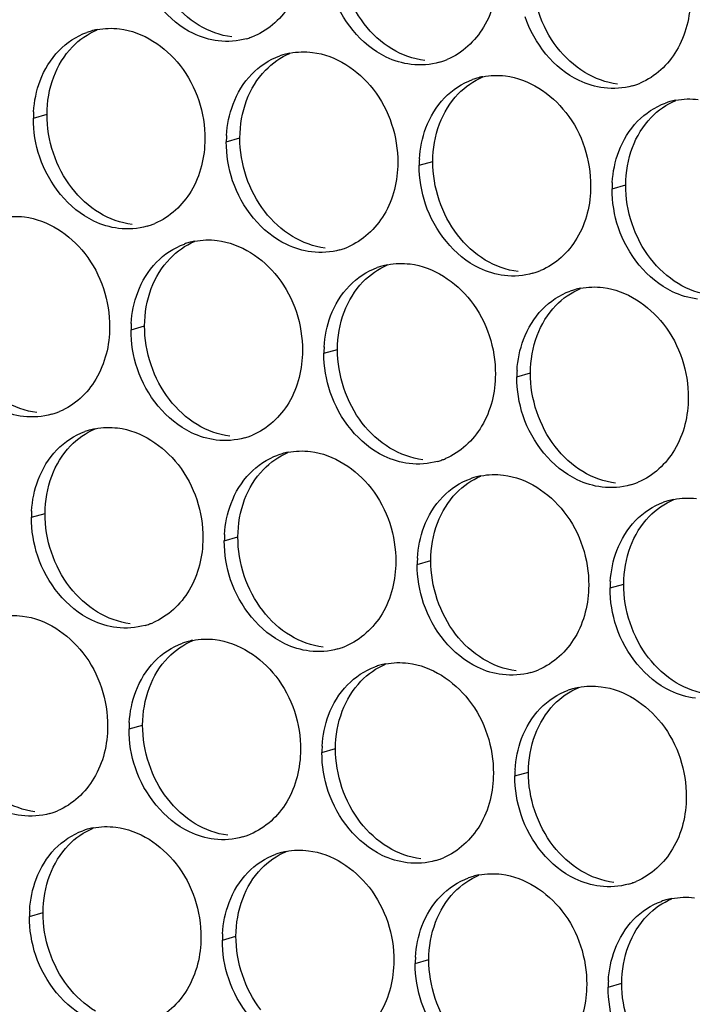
# Paper-space layout '45651_1_3' of a CAD drawing. Header units: millimetres. Extents: x -231 to 594, y 0 to 420.
# Tile 100 of 247: x 143.15 to 148.45, y 138.39 to 146.14. Entities that reach past the tile are written whole.
import ezdxf

# ---------------------------------------------------------------- set-up
doc = ezdxf.new("R2010")
doc.units = ezdxf.units.MM
doc.header["$LTSCALE"] = 32.67
doc.layers.add('02___PRT_ALL_AXES', color=7, linetype='CONTINUOUS')

psp = doc.layouts.new('45651_1_3')

# ---------------------------------------------------------------- linework, layer by layer
at = {"layer": '02___PRT_ALL_AXES', "color": 7, "linetype": 'CONTINUOUS'}
for p, q in [((143.2582, 145.369), (143.3654, 145.3997)), ((144.7778, 145.1835), (144.885, 145.2142)), ((146.2974, 144.998), (146.4046, 145.0287)), ((147.817, 144.8125), (147.9242, 144.8432)), ((144.0271, 143.7017), (144.1343, 143.7324)), ((145.5467, 143.5163), (145.6539, 143.5469)), ((147.0663, 143.3308), (147.1735, 143.3615)), ((143.2427, 142.2241), (143.3499, 142.2548)), ((144.7623, 142.0386), (144.8695, 142.0693)), ((146.2818, 141.8531), (146.389, 141.8838)), ((147.8014, 141.6677), (147.9086, 141.6983)), ((144.0116, 140.5568), (144.1188, 140.5875)), ((145.5312, 140.3714), (145.6384, 140.402)), ((147.0507, 140.1859), (147.1579, 140.2166)), ((143.2271, 139.0792), (143.3343, 139.1099)), ((144.7467, 138.8937), (144.8539, 138.9244)), ((146.2663, 138.7082), (146.3735, 138.7389)), ((147.7859, 138.5228), (147.8931, 138.5534))]:
    psp.add_line(p, q, dxfattribs=at)
at = {"layer": '02___PRT_ALL_AXES', "color": 3, "linetype": 'CONTINUOUS'}
for centre, radius, start, end in [((143.8636, 145.53), 0.5467, 105.94061, 109.76751), ((143.865, 145.5249), 0.5519, 100.97724, 105.93831), ((144.788, 146.5208), 0.5467, 285.94061, 289.76751), ((144.7875, 146.5221), 0.5481, 289.77289, 292.73686), ((145.3832, 145.3445), 0.5467, 105.94061, 109.76751), ((145.3846, 145.3395), 0.5519, 100.97724, 105.93831), ((146.3076, 146.3353), 0.5467, 285.94061, 289.76751), ((146.3071, 146.3366), 0.5481, 289.77289, 292.73686), ((146.9042, 145.154), 0.5519, 100.97724, 105.93831), ((146.9028, 145.159), 0.5467, 105.94061, 109.76751), ((147.8272, 146.1498), 0.5467, 285.94061, 289.76751), ((147.8266, 146.1511), 0.5481, 289.77289, 292.73686), ((148.4224, 144.9735), 0.5467, 105.94061, 109.76751), ((148.4238, 144.9685), 0.5519, 100.97724, 105.93831), ((144.15, 145.3646), 0.8918, 176.51802, 179.71686), ((145.6696, 145.1791), 0.8918, 176.51802, 179.71686), ((147.1892, 144.9936), 0.8918, 176.51802, 179.71686), ((148.7088, 144.8081), 0.8918, 176.51802, 179.71686), ((144.0036, 145.0431), 0.5467, 285.94061, 289.76751), ((144.003, 145.0444), 0.5481, 289.77289, 292.73686), ((144.6325, 143.8627), 0.5467, 105.94061, 109.76751), ((144.6339, 143.8577), 0.5519, 100.97724, 105.93831), ((145.5231, 144.8576), 0.5467, 285.94061, 289.76751), ((145.5226, 144.859), 0.5481, 289.77289, 292.73686), ((146.1521, 143.6772), 0.5467, 105.94061, 109.76751), ((146.1535, 143.6722), 0.5519, 100.97724, 105.93831), ((147.0427, 144.6722), 0.5467, 285.94061, 289.76751), ((147.0422, 144.6735), 0.5481, 289.77289, 292.73686), ((147.6717, 143.4918), 0.5467, 105.94061, 109.76751), ((147.6731, 143.4867), 0.5519, 100.97724, 105.93831), ((144.9189, 143.6973), 0.8918, 176.51802, 179.71686), ((146.4385, 143.5119), 0.8918, 176.51802, 179.71686), ((147.9581, 143.3264), 0.8918, 176.51802, 179.71686), ((143.2523, 143.5627), 0.5481, 289.77289, 292.73686), ((143.2529, 143.5614), 0.5467, 285.94061, 289.76751), ((143.8481, 142.3851), 0.5467, 105.94061, 109.76751), ((143.8495, 142.38), 0.5519, 100.97724, 105.93831), ((144.7725, 143.3759), 0.5467, 285.94061, 289.76751), ((144.7719, 143.3772), 0.5481, 289.77289, 292.73686), ((145.3677, 142.1996), 0.5467, 105.94061, 109.76751), ((145.3691, 142.1946), 0.5519, 100.97724, 105.93831), ((146.292, 143.1904), 0.5467, 285.94061, 289.76751), ((146.2915, 143.1917), 0.5481, 289.77289, 292.73686), ((146.8873, 142.0141), 0.5467, 105.94061, 109.76751), ((146.8887, 142.0091), 0.5519, 100.97724, 105.93831), ((147.8116, 143.0049), 0.5467, 285.94061, 289.76751), ((147.8111, 143.0062), 0.5481, 289.77289, 292.73686), ((148.4082, 141.8236), 0.5519, 100.97724, 105.93831), ((148.4068, 141.8287), 0.5467, 105.94061, 109.76751), ((144.1345, 142.2197), 0.8918, 176.51802, 179.71686), ((145.6541, 142.0342), 0.8918, 176.51802, 179.71686), ((147.1737, 141.8487), 0.8918, 176.51802, 179.71686), ((148.6933, 141.6633), 0.8918, 176.51802, 179.71686), ((143.988, 141.8982), 0.5467, 285.94061, 289.76751), ((143.9875, 141.8995), 0.5481, 289.77289, 292.73686), ((144.617, 140.7178), 0.5467, 105.94061, 109.76751), ((144.6184, 140.7128), 0.5519, 100.97724, 105.93831), ((145.5076, 141.7128), 0.5467, 285.94061, 289.76751), ((145.5071, 141.7141), 0.5481, 289.77289, 292.73686), ((146.1366, 140.5324), 0.5467, 105.94061, 109.76751), ((146.138, 140.5273), 0.5519, 100.97724, 105.93831), ((147.0272, 141.5273), 0.5467, 285.94061, 289.76751), ((147.0266, 141.5286), 0.5481, 289.77289, 292.73686), ((147.6576, 140.3419), 0.5519, 100.97724, 105.93831), ((147.6562, 140.3469), 0.5467, 105.94061, 109.76751), ((144.9034, 140.5524), 0.8918, 176.51802, 179.71686), ((146.423, 140.367), 0.8918, 176.51802, 179.71686), ((147.9426, 140.1815), 0.8918, 176.51802, 179.71686), ((143.2373, 140.4165), 0.5467, 285.94061, 289.76751), ((143.2368, 140.4178), 0.5481, 289.77289, 292.73686), ((143.8325, 139.2402), 0.5467, 105.94061, 109.76751), ((143.834, 139.2352), 0.5519, 100.97724, 105.93831), ((144.7564, 140.2323), 0.5481, 289.77289, 292.73686), ((144.7569, 140.231), 0.5467, 285.94061, 289.76751), ((145.3521, 139.0547), 0.5467, 105.94061, 109.76751), ((145.3535, 139.0497), 0.5519, 100.97724, 105.93831), ((146.2765, 140.0455), 0.5467, 285.94061, 289.76751), ((146.276, 140.0468), 0.5481, 289.77289, 292.73686), ((146.8717, 138.8692), 0.5467, 105.94061, 109.76751), ((146.8731, 138.8642), 0.5519, 100.97724, 105.93831), ((147.7961, 139.86), 0.5467, 285.94061, 289.76751), ((147.7956, 139.8613), 0.5481, 289.77289, 292.73686), ((148.3913, 138.6838), 0.5467, 105.94061, 109.76751), ((148.3927, 138.6787), 0.5519, 100.97724, 105.93831), ((144.119, 139.0748), 0.8918, 176.51802, 179.71686), ((145.6385, 138.8893), 0.8918, 176.51802, 179.71686), ((147.1581, 138.7038), 0.8918, 176.51802, 179.71686), ((148.6777, 138.5184), 0.8918, 176.51802, 179.71686)]:
    psp.add_arc(centre, radius, start, end, dxfattribs=at)
for points, knots in [([(145.3934, 146.6818), (145.3927, 146.5405), (145.3297, 146.2642), (145.1172, 146.0659), (144.9993, 146.0165)], [0, 0, 0, 0, 0.525086, 1, 1, 1, 1]), ([(144.7142, 145.978), (144.6466, 145.9862), (144.3662, 146.0701), (144.1625, 146.3311), (144.0926, 146.5395)], [0, 0, 0, 0, 0.236458, 1, 1, 1, 1]), ([(146.913, 146.4963), (146.9123, 146.355), (146.8493, 146.0788), (146.6368, 145.8805), (146.5189, 145.8311)], [0, 0, 0, 0, 0.525086, 1, 1, 1, 1]), ([(146.2337, 145.7925), (146.1662, 145.8007), (145.8858, 145.8846), (145.6821, 146.1456), (145.6122, 146.354)], [0, 0, 0, 0, 0.236458, 1, 1, 1, 1]), ([(148.4326, 146.3108), (148.4319, 146.1695), (148.3689, 145.8933), (148.1564, 145.695), (148.0385, 145.6456)], [0, 0, 0, 0, 0.525086, 1, 1, 1, 1]), ([(147.7533, 145.607), (147.6857, 145.6153), (147.4054, 145.6991), (147.2017, 145.9601), (147.1318, 146.1685)], [0, 0, 0, 0, 0.236458, 1, 1, 1, 1]), ([(143.9375, 146.0728), (144.1218, 146.0503), (144.4852, 145.8092), (144.61, 145.4081), (144.609, 145.2041)], [0, 0, 0, 0, 0.476473, 1, 1, 1, 1]), ([(145.4571, 145.8873), (145.6414, 145.8648), (146.0047, 145.6237), (146.1296, 145.2226), (146.1285, 145.0186)], [0, 0, 0, 0, 0.476473, 1, 1, 1, 1]), ([(146.9766, 145.7018), (147.1609, 145.6793), (147.5243, 145.4382), (147.6491, 145.0372), (147.6481, 144.8332)], [0, 0, 0, 0, 0.476473, 1, 1, 1, 1]), ([(144.609, 145.2041), (144.6083, 145.0628), (144.5453, 144.7866), (144.3327, 144.5883), (144.2149, 144.5389)], [0, 0, 0, 0, 0.525086, 1, 1, 1, 1]), ([(143.9297, 144.5003), (143.8621, 144.5086), (143.5818, 144.5924), (143.3781, 144.8534), (143.3081, 145.0618)], [0, 0, 0, 0, 0.236458, 1, 1, 1, 1]), ([(146.1285, 145.0186), (146.1278, 144.8773), (146.0649, 144.6011), (145.8523, 144.4028), (145.7345, 144.3534)], [0, 0, 0, 0, 0.525086, 1, 1, 1, 1]), ([(145.4493, 144.3148), (145.3817, 144.3231), (145.1013, 144.4069), (144.8977, 144.668), (144.8277, 144.8764)], [0, 0, 0, 0, 0.236458, 1, 1, 1, 1]), ([(147.6481, 144.8332), (147.6474, 144.6919), (147.5844, 144.4156), (147.3719, 144.2173), (147.254, 144.1679)], [0, 0, 0, 0, 0.525086, 1, 1, 1, 1]), ([(146.9689, 144.1294), (146.9013, 144.1376), (146.6209, 144.2215), (146.4173, 144.4825), (146.3473, 144.6909)], [0, 0, 0, 0, 0.236458, 1, 1, 1, 1]), ([(143.1868, 144.591), (143.3711, 144.5685), (143.7345, 144.3274), (143.8593, 143.9263), (143.8583, 143.7223)], [0, 0, 0, 0, 0.476473, 1, 1, 1, 1]), ([(148.4885, 143.9439), (148.4209, 143.9521), (148.1405, 144.036), (147.9368, 144.297), (147.8669, 144.5054)], [0, 0, 0, 0, 0.236458, 1, 1, 1, 1]), ([(144.7064, 144.4055), (144.8907, 144.383), (145.2541, 144.1419), (145.3789, 143.7409), (145.3779, 143.5369)], [0, 0, 0, 0, 0.476473, 1, 1, 1, 1]), ([(146.226, 144.22), (146.4103, 144.1976), (146.7736, 143.9564), (146.8985, 143.5554), (146.8974, 143.3514)], [0, 0, 0, 0, 0.476473, 1, 1, 1, 1]), ([(147.7455, 144.0346), (147.9298, 144.0121), (148.2932, 143.771), (148.418, 143.3699), (148.417, 143.1659)], [0, 0, 0, 0, 0.476473, 1, 1, 1, 1]), ([(143.8583, 143.7223), (143.8576, 143.581), (143.7946, 143.3048), (143.5821, 143.1065), (143.4642, 143.0571)], [0, 0, 0, 0, 0.525086, 1, 1, 1, 1]), ([(143.179, 143.0186), (143.1114, 143.0268), (142.8311, 143.1107), (142.6274, 143.3717), (142.5575, 143.5801)], [0, 0, 0, 0, 0.236458, 1, 1, 1, 1]), ([(145.3779, 143.5369), (145.3772, 143.3956), (145.3142, 143.1194), (145.1017, 142.921), (144.9838, 142.8717)], [0, 0, 0, 0, 0.525086, 1, 1, 1, 1]), ([(144.6986, 142.8331), (144.631, 142.8413), (144.3507, 142.9252), (144.147, 143.1862), (144.077, 143.3946)], [0, 0, 0, 0, 0.236458, 1, 1, 1, 1]), ([(146.8974, 143.3514), (146.8968, 143.2101), (146.8338, 142.9339), (146.6212, 142.7356), (146.5034, 142.6862)], [0, 0, 0, 0, 0.525086, 1, 1, 1, 1]), ([(146.2182, 142.6476), (146.1506, 142.6558), (145.8702, 142.7397), (145.6666, 143.0007), (145.5966, 143.2091)], [0, 0, 0, 0, 0.236458, 1, 1, 1, 1]), ([(148.417, 143.1659), (148.4163, 143.0246), (148.3534, 142.7484), (148.1408, 142.5501), (148.0229, 142.5007)], [0, 0, 0, 0, 0.525086, 1, 1, 1, 1]), ([(147.7378, 142.4621), (147.6702, 142.4704), (147.3898, 142.5542), (147.1862, 142.8152), (147.1162, 143.0236)], [0, 0, 0, 0, 0.236458, 1, 1, 1, 1]), ([(143.9219, 142.9279), (144.1062, 142.9054), (144.4696, 142.6643), (144.5944, 142.2632), (144.5934, 142.0592)], [0, 0, 0, 0, 0.476473, 1, 1, 1, 1]), ([(145.4415, 142.7424), (145.6258, 142.7199), (145.9892, 142.4788), (146.114, 142.0777), (146.113, 141.8737)], [0, 0, 0, 0, 0.476473, 1, 1, 1, 1]), ([(146.9611, 142.5569), (147.1454, 142.5344), (147.5088, 142.2933), (147.6336, 141.8923), (147.6326, 141.6883)], [0, 0, 0, 0, 0.476473, 1, 1, 1, 1]), ([(144.5934, 142.0592), (144.5927, 141.9179), (144.5297, 141.6417), (144.3172, 141.4434), (144.1993, 141.394)], [0, 0, 0, 0, 0.525086, 1, 1, 1, 1]), ([(143.9142, 141.3554), (143.8466, 141.3637), (143.5662, 141.4475), (143.3626, 141.7085), (143.2926, 141.9169)], [0, 0, 0, 0, 0.236458, 1, 1, 1, 1]), ([(146.113, 141.8737), (146.1123, 141.7324), (146.0493, 141.4562), (145.8368, 141.2579), (145.7189, 141.2085)], [0, 0, 0, 0, 0.525086, 1, 1, 1, 1]), ([(145.4337, 141.17), (145.3662, 141.1782), (145.0858, 141.2621), (144.8821, 141.5231), (144.8122, 141.7315)], [0, 0, 0, 0, 0.236458, 1, 1, 1, 1]), ([(147.6326, 141.6883), (147.6319, 141.547), (147.5689, 141.2708), (147.3564, 141.0724), (147.2385, 141.0231)], [0, 0, 0, 0, 0.525086, 1, 1, 1, 1]), ([(146.9533, 140.9845), (146.8858, 140.9927), (146.6054, 141.0766), (146.4017, 141.3376), (146.3318, 141.546)], [0, 0, 0, 0, 0.236458, 1, 1, 1, 1]), ([(143.1713, 141.4461), (143.3556, 141.4236), (143.7189, 141.1825), (143.8437, 140.7815), (143.8427, 140.5775)], [0, 0, 0, 0, 0.476473, 1, 1, 1, 1]), ([(148.4729, 140.799), (148.4053, 140.8073), (148.125, 140.8911), (147.9213, 141.1521), (147.8514, 141.3605)], [0, 0, 0, 0, 0.236458, 1, 1, 1, 1]), ([(144.6908, 141.2606), (144.8751, 141.2381), (145.2385, 140.997), (145.3633, 140.596), (145.3623, 140.392)], [0, 0, 0, 0, 0.476473, 1, 1, 1, 1]), ([(146.2104, 141.0752), (146.3947, 141.0527), (146.7581, 140.8116), (146.8829, 140.4105), (146.8819, 140.2065)], [0, 0, 0, 0, 0.476473, 1, 1, 1, 1]), ([(147.73, 140.8897), (147.9143, 140.8672), (148.2777, 140.6261), (148.4025, 140.225), (148.4015, 140.021)], [0, 0, 0, 0, 0.476473, 1, 1, 1, 1]), ([(143.8427, 140.5775), (143.842, 140.4362), (143.7791, 140.1599), (143.5665, 139.9616), (143.4487, 139.9122)], [0, 0, 0, 0, 0.525086, 1, 1, 1, 1]), ([(143.1635, 139.8737), (143.0959, 139.8819), (142.8155, 139.9658), (142.6119, 140.2268), (142.5419, 140.4352)], [0, 0, 0, 0, 0.236458, 1, 1, 1, 1]), ([(145.3623, 140.392), (145.3616, 140.2507), (145.2986, 139.9745), (145.0861, 139.7762), (144.9682, 139.7268)], [0, 0, 0, 0, 0.525086, 1, 1, 1, 1]), ([(144.6831, 139.6882), (144.6155, 139.6964), (144.3351, 139.7803), (144.1315, 140.0413), (144.0615, 140.2497)], [0, 0, 0, 0, 0.236458, 1, 1, 1, 1]), ([(146.8819, 140.2065), (146.8812, 140.0652), (146.8182, 139.789), (146.6057, 139.5907), (146.4878, 139.5413)], [0, 0, 0, 0, 0.525086, 1, 1, 1, 1]), ([(146.2026, 139.5027), (146.1351, 139.511), (145.8547, 139.5948), (145.651, 139.8558), (145.5811, 140.0642)], [0, 0, 0, 0, 0.236458, 1, 1, 1, 1]), ([(148.4015, 140.021), (148.4008, 139.8797), (148.3378, 139.6035), (148.1253, 139.4052), (148.0074, 139.3558)], [0, 0, 0, 0, 0.525086, 1, 1, 1, 1]), ([(147.7222, 139.3172), (147.6547, 139.3255), (147.3743, 139.4093), (147.1706, 139.6703), (147.1007, 139.8787)], [0, 0, 0, 0, 0.236458, 1, 1, 1, 1]), ([(143.9064, 139.783), (144.0907, 139.7605), (144.4541, 139.5194), (144.5789, 139.1183), (144.5779, 138.9143)], [0, 0, 0, 0, 0.476473, 1, 1, 1, 1]), ([(145.426, 139.5975), (145.6103, 139.575), (145.9737, 139.3339), (146.0985, 138.9329), (146.0975, 138.7289)], [0, 0, 0, 0, 0.476473, 1, 1, 1, 1]), ([(146.9456, 139.412), (147.1299, 139.3895), (147.4932, 139.1484), (147.6181, 138.7474), (147.617, 138.5434)], [0, 0, 0, 0, 0.476473, 1, 1, 1, 1]), ([(144.5779, 138.9143), (144.5772, 138.773), (144.5142, 138.4968), (144.3017, 138.2985), (144.1838, 138.2491)], [0, 0, 0, 0, 0.525086, 1, 1, 1, 1]), ([(143.8986, 138.2105), (143.831, 138.2188), (143.5507, 138.3026), (143.347, 138.5636), (143.2771, 138.772)], [0, 0, 0, 0, 0.236458, 1, 1, 1, 1]), ([(146.0975, 138.7289), (146.0968, 138.5876), (146.0338, 138.3113), (145.8212, 138.113), (145.7034, 138.0636)], [0, 0, 0, 0, 0.525086, 1, 1, 1, 1]), ([(145.4182, 138.0251), (145.3506, 138.0333), (145.0703, 138.1172), (144.8666, 138.3782), (144.7966, 138.5866)], [0, 0, 0, 0, 0.236458, 1, 1, 1, 1]), ([(147.617, 138.5434), (147.6163, 138.4021), (147.5534, 138.1259), (147.3408, 137.9276), (147.223, 137.8782)], [0, 0, 0, 0, 0.525086, 1, 1, 1, 1]), ([(146.9378, 137.8396), (146.8702, 137.8478), (146.5898, 137.9317), (146.3862, 138.1927), (146.3162, 138.4011)], [0, 0, 0, 0, 0.236458, 1, 1, 1, 1])]:
    psp.add_open_spline(points, degree=3, knots=knots, dxfattribs=at)
at = {"layer": '02___PRT_ALL_AXES', "color": 7, "linetype": 'CONTINUOUS'}
for points in [[(145.8645, 146.1117), (145.7397, 146.2731), (145.6684, 146.4878), (145.6694, 146.6918)], [(147.3841, 145.9263), (147.2593, 146.0876), (147.188, 146.3024), (147.189, 146.5063)], [(144.5632, 146.1), (144.4793, 146.1508), (144.4049, 146.2197), (144.3449, 146.2972)], [(144.8213, 146.0086), (144.7307, 146.0197), (144.6413, 146.0527), (144.5632, 146.1)], [(146.0828, 145.9146), (145.9989, 145.9654), (145.9245, 146.0342), (145.8645, 146.1117)], [(143.566, 145.9315), (143.6204, 145.9878), (143.6872, 146.0346), (143.7595, 146.0649)], [(143.4183, 145.6943), (143.4511, 145.7814), (143.5013, 145.8645), (143.566, 145.9315)], [(147.6024, 145.7291), (147.5185, 145.7799), (147.4441, 145.8487), (147.3841, 145.9263)], [(145.0856, 145.746), (145.14, 145.8023), (145.2068, 145.8491), (145.2791, 145.8794)], [(146.3409, 145.8232), (146.2503, 145.8342), (146.1609, 145.8673), (146.0828, 145.9146)], [(143.3654, 145.3997), (143.3659, 145.4994), (143.3832, 145.6009), (143.4183, 145.6943)], [(144.9379, 145.5088), (144.9707, 145.5959), (145.0209, 145.679), (145.0856, 145.746)], [(146.6051, 145.5605), (146.6596, 145.6169), (146.7264, 145.6636), (146.7987, 145.6939)], [(147.8605, 145.6377), (147.7699, 145.6488), (147.6804, 145.6818), (147.6024, 145.7291)], [(146.4575, 145.3233), (146.4903, 145.4105), (146.5404, 145.4935), (146.6051, 145.5605)], [(144.885, 145.2142), (144.8855, 145.3139), (144.9027, 145.4154), (144.9379, 145.5088)], [(148.1247, 145.375), (148.1792, 145.4314), (148.246, 145.4782), (148.3183, 145.5084)], [(143.5605, 144.8196), (143.4357, 144.9809), (143.3644, 145.1957), (143.3654, 145.3997)], [(146.4046, 145.0287), (146.4051, 145.1285), (146.4223, 145.2299), (146.4575, 145.3233)], [(147.9771, 145.1378), (148.0099, 145.225), (148.06, 145.308), (148.1247, 145.375)], [(145.0801, 144.6341), (144.9553, 144.7955), (144.884, 145.0102), (144.885, 145.2142)], [(147.9242, 144.8432), (147.9247, 144.943), (147.9419, 145.0445), (147.9771, 145.1378)], [(146.5996, 144.4486), (146.4748, 144.61), (146.4036, 144.8247), (146.4046, 145.0287)], [(148.1192, 144.2631), (147.9944, 144.4245), (147.9232, 144.6392), (147.9242, 144.8432)], [(143.7787, 144.6224), (143.6949, 144.6732), (143.6205, 144.742), (143.5605, 144.8196)], [(144.0369, 144.531), (143.9463, 144.5421), (143.8568, 144.5751), (143.7787, 144.6224)], [(145.2983, 144.4369), (145.2145, 144.4877), (145.14, 144.5565), (145.0801, 144.6341)], [(144.3349, 144.2642), (144.3893, 144.3206), (144.4561, 144.3673), (144.5284, 144.3976)], [(145.5565, 144.3455), (145.4659, 144.3566), (145.3764, 144.3896), (145.2983, 144.4369)], [(146.8179, 144.2514), (146.7341, 144.3022), (146.6596, 144.3711), (146.5996, 144.4486)], [(144.1872, 144.027), (144.22, 144.1142), (144.2702, 144.1972), (144.3349, 144.2642)], [(147.0761, 144.16), (146.9855, 144.1711), (146.896, 144.2041), (146.8179, 144.2514)], [(148.3375, 144.066), (148.2536, 144.1168), (148.1792, 144.1856), (148.1192, 144.2631)], [(145.8545, 144.0787), (145.9089, 144.1351), (145.9757, 144.1819), (146.048, 144.2121)], [(145.7068, 143.8415), (145.7396, 143.9287), (145.7898, 144.0117), (145.8545, 144.0787)], [(148.5957, 143.9746), (148.505, 143.9856), (148.4156, 144.0187), (148.3375, 144.066)], [(144.1343, 143.7324), (144.1348, 143.8322), (144.1521, 143.9336), (144.1872, 144.027)], [(147.374, 143.8933), (147.4285, 143.9496), (147.4953, 143.9964), (147.5676, 144.0267)], [(145.6539, 143.5469), (145.6544, 143.6467), (145.6717, 143.7482), (145.7068, 143.8415)], [(147.2264, 143.6561), (147.2592, 143.7432), (147.3093, 143.8263), (147.374, 143.8933)], [(144.3294, 143.1523), (144.2046, 143.3137), (144.1333, 143.5284), (144.1343, 143.7324)], [(147.1735, 143.3615), (147.174, 143.4612), (147.1912, 143.5627), (147.2264, 143.6561)], [(145.849, 142.9668), (145.7242, 143.1282), (145.6529, 143.3429), (145.6539, 143.5469)], [(147.3686, 142.7814), (147.2437, 142.9427), (147.1725, 143.1575), (147.1735, 143.3615)], [(143.2862, 143.0492), (143.1956, 143.0603), (143.1061, 143.0933), (143.0281, 143.1406)], [(144.5476, 142.9552), (144.4638, 143.006), (144.3894, 143.0748), (144.3294, 143.1523)], [(143.5504, 142.7866), (143.6049, 142.8429), (143.6717, 142.8897), (143.744, 142.92)], [(144.8058, 142.8638), (144.7152, 142.8748), (144.6257, 142.9078), (144.5476, 142.9552)], [(146.0672, 142.7697), (145.9834, 142.8205), (145.909, 142.8893), (145.849, 142.9668)], [(143.4028, 142.5494), (143.4356, 142.6365), (143.4857, 142.7196), (143.5504, 142.7866)], [(146.3254, 142.6783), (146.2348, 142.6893), (146.1453, 142.7224), (146.0672, 142.7697)], [(147.5868, 142.5842), (147.503, 142.635), (147.4285, 142.7038), (147.3686, 142.7814)], [(145.07, 142.6011), (145.1244, 142.6574), (145.1913, 142.7042), (145.2635, 142.7345)], [(144.9224, 142.3639), (144.9552, 142.4511), (145.0053, 142.5341), (145.07, 142.6011)], [(143.3499, 142.2548), (143.3504, 142.3545), (143.3676, 142.456), (143.4028, 142.5494)], [(146.5896, 142.4156), (146.644, 142.472), (146.7109, 142.5187), (146.7831, 142.549)], [(147.845, 142.4928), (147.7544, 142.5039), (147.6649, 142.5369), (147.5868, 142.5842)], [(144.8695, 142.0693), (144.87, 142.1691), (144.8872, 142.2705), (144.9224, 142.3639)], [(146.4419, 142.1784), (146.4747, 142.2656), (146.5249, 142.3486), (146.5896, 142.4156)], [(148.1092, 142.2301), (148.1636, 142.2865), (148.2304, 142.3333), (148.3027, 142.3635)], [(143.5449, 141.6747), (143.4201, 141.836), (143.3489, 142.0508), (143.3499, 142.2548)], [(147.9615, 141.9929), (147.9943, 142.0801), (148.0445, 142.1631), (148.1092, 142.2301)], [(146.389, 141.8838), (146.3895, 141.9836), (146.4068, 142.085), (146.4419, 142.1784)], [(145.0645, 141.4892), (144.9397, 141.6506), (144.8684, 141.8653), (144.8695, 142.0693)], [(147.9086, 141.6983), (147.9091, 141.7981), (147.9264, 141.8996), (147.9615, 141.9929)], [(146.5841, 141.3037), (146.4593, 141.4651), (146.388, 141.6798), (146.389, 141.8838)], [(143.7632, 141.4775), (143.6793, 141.5283), (143.6049, 141.5971), (143.5449, 141.6747)], [(148.1037, 141.1182), (147.9789, 141.2796), (147.9076, 141.4943), (147.9086, 141.6983)], [(144.0214, 141.3861), (143.9307, 141.3972), (143.8413, 141.4302), (143.7632, 141.4775)], [(145.2828, 141.292), (145.1989, 141.3428), (145.1245, 141.4116), (145.0645, 141.4892)], [(145.5409, 141.2006), (145.4503, 141.2117), (145.3609, 141.2447), (145.2828, 141.292)], [(146.8024, 141.1066), (146.7185, 141.1574), (146.6441, 141.2262), (146.5841, 141.3037)], [(144.3193, 141.1193), (144.3738, 141.1757), (144.4406, 141.2225), (144.5129, 141.2527)], [(144.1717, 140.8821), (144.2045, 140.9693), (144.2546, 141.0523), (144.3193, 141.1193)], [(148.322, 140.9211), (148.2381, 140.9719), (148.1637, 141.0407), (148.1037, 141.1182)], [(145.8389, 140.9338), (145.8934, 140.9902), (145.9602, 141.037), (146.0324, 141.0673)], [(147.0605, 141.0152), (146.9699, 141.0262), (146.8804, 141.0593), (146.8024, 141.1066)], [(145.6913, 140.6966), (145.7241, 140.7838), (145.7742, 140.8669), (145.8389, 140.9338)], [(148.5801, 140.8297), (148.4895, 140.8407), (148.4, 140.8738), (148.322, 140.9211)], [(144.1188, 140.5875), (144.1193, 140.6873), (144.1365, 140.7887), (144.1717, 140.8821)], [(147.3585, 140.7484), (147.4129, 140.8047), (147.4798, 140.8515), (147.552, 140.8818)], [(147.2108, 140.5112), (147.2437, 140.5983), (147.2938, 140.6814), (147.3585, 140.7484)], [(145.6384, 140.402), (145.6389, 140.5018), (145.6561, 140.6033), (145.6913, 140.6966)], [(144.3138, 140.0074), (144.189, 140.1688), (144.1178, 140.3835), (144.1188, 140.5875)], [(147.1579, 140.2166), (147.1584, 140.3163), (147.1757, 140.4178), (147.2108, 140.5112)], [(145.8334, 139.822), (145.7086, 139.9833), (145.6374, 140.198), (145.6384, 140.402)], [(147.353, 139.6365), (147.2282, 139.7978), (147.1569, 140.0126), (147.1579, 140.2166)], [(143.2707, 139.9043), (143.1801, 139.9154), (143.0906, 139.9484), (143.0125, 139.9957)], [(144.5321, 139.8103), (144.4482, 139.8611), (144.3738, 139.9299), (144.3138, 140.0074)], [(144.7903, 139.7189), (144.6996, 139.7299), (144.6102, 139.763), (144.5321, 139.8103)], [(146.0517, 139.6248), (145.9678, 139.6756), (145.8934, 139.7444), (145.8334, 139.822)], [(143.5349, 139.6417), (143.5893, 139.698), (143.6561, 139.7448), (143.7284, 139.7751)], [(143.3872, 139.4045), (143.42, 139.4916), (143.4702, 139.5747), (143.5349, 139.6417)], [(145.0545, 139.4562), (145.1089, 139.5126), (145.1757, 139.5593), (145.248, 139.5896)], [(146.3098, 139.5334), (146.2192, 139.5444), (146.1298, 139.5775), (146.0517, 139.6248)], [(147.5713, 139.4393), (147.4874, 139.4901), (147.413, 139.5589), (147.353, 139.6365)], [(144.9068, 139.219), (144.9396, 139.3062), (144.9898, 139.3892), (145.0545, 139.4562)], [(147.8294, 139.3479), (147.7388, 139.359), (147.6493, 139.392), (147.5713, 139.4393)], [(143.3343, 139.1099), (143.3348, 139.2096), (143.3521, 139.3111), (143.3872, 139.4045)], [(146.5741, 139.2707), (146.6285, 139.3271), (146.6953, 139.3739), (146.7676, 139.4041)], [(146.4264, 139.0335), (146.4592, 139.1207), (146.5094, 139.2037), (146.5741, 139.2707)], [(144.8539, 138.9244), (144.8544, 139.0242), (144.8717, 139.1256), (144.9068, 139.219)], [(148.0936, 139.0852), (148.1481, 139.1416), (148.2149, 139.1884), (148.2872, 139.2187)], [(143.5294, 138.5298), (143.4046, 138.6912), (143.3333, 138.9059), (143.3343, 139.1099)], [(146.3735, 138.7389), (146.374, 138.8387), (146.3912, 138.9401), (146.4264, 139.0335)], [(147.946, 138.848), (147.9788, 138.9352), (148.0289, 139.0183), (148.0936, 139.0852)], [(145.049, 138.3443), (144.9242, 138.5057), (144.8529, 138.7204), (144.8539, 138.9244)], [(147.8931, 138.5534), (147.8936, 138.6532), (147.9108, 138.7547), (147.946, 138.848)], [(146.5686, 138.1588), (146.4438, 138.3202), (146.3725, 138.5349), (146.3735, 138.7389)], [(143.7477, 138.3326), (143.6638, 138.3834), (143.5894, 138.4522), (143.5294, 138.5298)], [(148.0881, 137.9734), (147.9633, 138.1347), (147.8921, 138.3494), (147.8931, 138.5534)]]:
    psp.add_open_spline(points, degree=3, dxfattribs=at)
at = {"layer": '02___PRT_ALL_AXES', "color": 3, "linetype": 'CONTINUOUS'}
for points in [[(143.4588, 145.9008), (143.5196, 145.9638), (143.5963, 146.0148), (143.6787, 146.0445)], [(143.7599, 146.0668), (143.8181, 146.0781), (143.8787, 146.0799), (143.9375, 146.0728)], [(144.9381, 145.9951), (144.8661, 145.9745), (144.7885, 145.9689), (144.7142, 145.978)], [(143.3111, 145.6636), (143.3439, 145.7507), (143.3941, 145.8338), (143.4588, 145.9008)], [(144.9784, 145.7153), (145.0392, 145.7783), (145.1159, 145.8294), (145.1983, 145.859)], [(145.2795, 145.8813), (145.3377, 145.8926), (145.3983, 145.8945), (145.4571, 145.8873)], [(146.4577, 145.8096), (146.3857, 145.789), (146.3081, 145.7834), (146.2337, 145.7925)], [(144.8307, 145.4781), (144.8635, 145.5653), (144.9137, 145.6483), (144.9784, 145.7153)], [(146.7991, 145.6958), (146.8572, 145.7071), (146.9179, 145.709), (146.9766, 145.7018)], [(143.2599, 145.4187), (143.2649, 145.502), (143.2817, 145.5855), (143.3111, 145.6636)], [(146.4979, 145.5298), (146.5588, 145.5928), (146.6355, 145.6439), (146.7179, 145.6735)], [(147.9773, 145.6241), (147.9053, 145.6036), (147.8277, 145.5979), (147.7533, 145.607)], [(144.7794, 145.2333), (144.7845, 145.3165), (144.8013, 145.4001), (144.8307, 145.4781)], [(146.3503, 145.2926), (146.3831, 145.3798), (146.4332, 145.4628), (146.4979, 145.5298)], [(148.0175, 145.3443), (148.0784, 145.4073), (148.1551, 145.4584), (148.2375, 145.488)], [(148.3187, 145.5103), (148.3768, 145.5216), (148.4375, 145.5235), (148.4962, 145.5163)], [(143.3081, 145.0618), (143.2751, 145.1602), (143.2577, 145.2653), (143.2582, 145.369)], [(147.8699, 145.1071), (147.9027, 145.1943), (147.9528, 145.2774), (148.0175, 145.3443)], [(146.299, 145.0478), (146.3041, 145.131), (146.3209, 145.2146), (146.3503, 145.2926)], [(144.8277, 144.8764), (144.7947, 144.9747), (144.7773, 145.0798), (144.7778, 145.1835)], [(147.8186, 144.8623), (147.8237, 144.9455), (147.8405, 145.0291), (147.8699, 145.1071)], [(146.3473, 144.6909), (146.3143, 144.7892), (146.2969, 144.8943), (146.2974, 144.998)], [(147.8669, 144.5054), (147.8339, 144.6037), (147.8165, 144.7088), (147.817, 144.8125)], [(143.0093, 144.585), (143.0674, 144.5963), (143.128, 144.5982), (143.1868, 144.591)], [(144.1537, 144.5174), (144.0817, 144.4969), (144.004, 144.4912), (143.9297, 144.5003)], [(144.2277, 144.2335), (144.2885, 144.2965), (144.3652, 144.3476), (144.4476, 144.3772)], [(144.5288, 144.3995), (144.587, 144.4108), (144.6476, 144.4127), (144.7064, 144.4055)], [(145.6733, 144.332), (145.6013, 144.3114), (145.5236, 144.3058), (145.4493, 144.3148)], [(144.08, 143.9963), (144.1128, 144.0835), (144.163, 144.1665), (144.2277, 144.2335)], [(146.0484, 144.2141), (146.1066, 144.2253), (146.1672, 144.2272), (146.226, 144.22)], [(145.7473, 144.0481), (145.8081, 144.111), (145.8848, 144.1621), (145.9672, 144.1917)], [(147.1929, 144.1465), (147.1209, 144.1259), (147.0432, 144.1203), (146.9689, 144.1294)], [(144.0288, 143.7515), (144.0338, 143.8347), (144.0506, 143.9183), (144.08, 143.9963)], [(145.5996, 143.8109), (145.6324, 143.898), (145.6826, 143.9811), (145.7473, 144.0481)], [(147.2669, 143.8626), (147.3277, 143.9256), (147.4044, 143.9766), (147.4868, 144.0063)], [(147.568, 144.0286), (147.6261, 144.0399), (147.6868, 144.0417), (147.7455, 144.0346)], [(147.1192, 143.6254), (147.152, 143.7125), (147.2021, 143.7956), (147.2669, 143.8626)], [(145.5483, 143.566), (145.5534, 143.6492), (145.5702, 143.7328), (145.5996, 143.8109)], [(144.077, 143.3946), (144.044, 143.4929), (144.0266, 143.598), (144.0271, 143.7017)], [(147.0679, 143.3805), (147.073, 143.4638), (147.0898, 143.5473), (147.1192, 143.6254)], [(145.5966, 143.2091), (145.5636, 143.3074), (145.5462, 143.4125), (145.5467, 143.5163)], [(147.1162, 143.0236), (147.0832, 143.122), (147.0658, 143.2271), (147.0663, 143.3308)], [(143.403, 143.0357), (143.331, 143.0151), (143.2534, 143.0095), (143.179, 143.0186)], [(143.4432, 142.7559), (143.5041, 142.8189), (143.5808, 142.87), (143.6632, 142.8996)], [(143.7444, 142.9219), (143.8025, 142.9332), (143.8632, 142.9351), (143.9219, 142.9279)], [(144.9226, 142.8502), (144.8506, 142.8296), (144.7729, 142.824), (144.6986, 142.8331)], [(143.2956, 142.5187), (143.3284, 142.6059), (143.3785, 142.6889), (143.4432, 142.7559)], [(145.264, 142.7364), (145.3221, 142.7477), (145.3827, 142.7496), (145.4415, 142.7424)], [(144.9628, 142.5704), (145.0237, 142.6334), (145.1004, 142.6845), (145.1828, 142.7141)], [(146.4422, 142.6647), (146.3702, 142.6441), (146.2925, 142.6385), (146.2182, 142.6476)], [(143.2443, 142.2738), (143.2494, 142.3571), (143.2662, 142.4407), (143.2956, 142.5187)], [(144.8152, 142.3332), (144.848, 142.4204), (144.8981, 142.5034), (144.9628, 142.5704)], [(146.4824, 142.3849), (146.5432, 142.4479), (146.6199, 142.499), (146.7024, 142.5286)], [(146.7836, 142.5509), (146.8417, 142.5622), (146.9023, 142.5641), (146.9611, 142.5569)], [(147.9618, 142.4792), (147.8898, 142.4587), (147.8121, 142.4531), (147.7378, 142.4621)], [(146.3347, 142.1477), (146.3676, 142.2349), (146.4177, 142.3179), (146.4824, 142.3849)], [(148.3032, 142.3655), (148.3613, 142.3767), (148.4219, 142.3786), (148.4807, 142.3714)], [(144.7639, 142.0884), (144.769, 142.1716), (144.7858, 142.2552), (144.8152, 142.3332)], [(148.002, 142.1995), (148.0628, 142.2624), (148.1395, 142.3135), (148.2219, 142.3431)], [(143.2926, 141.9169), (143.2596, 142.0153), (143.2422, 142.1204), (143.2427, 142.2241)], [(146.2835, 141.9029), (146.2885, 141.9861), (146.3054, 142.0697), (146.3347, 142.1477)], [(147.8543, 141.9623), (147.8871, 142.0494), (147.9373, 142.1325), (148.002, 142.1995)], [(144.8122, 141.7315), (144.7792, 141.8298), (144.7617, 141.9349), (144.7623, 142.0386)], [(147.8031, 141.7174), (147.8081, 141.8006), (147.8249, 141.8842), (147.8543, 141.9623)], [(146.3318, 141.546), (146.2988, 141.6443), (146.2813, 141.7494), (146.2818, 141.8531)], [(147.8514, 141.3605), (147.8183, 141.4588), (147.8009, 141.5639), (147.8014, 141.6677)], [(142.9937, 141.4401), (143.0518, 141.4514), (143.1125, 141.4533), (143.1713, 141.4461)], [(144.1382, 141.3725), (144.0662, 141.352), (143.9885, 141.3464), (143.9142, 141.3554)], [(144.2121, 141.0886), (144.273, 141.1516), (144.3497, 141.2027), (144.4321, 141.2323)], [(144.5133, 141.2546), (144.5714, 141.2659), (144.6321, 141.2678), (144.6908, 141.2606)], [(145.6577, 141.1871), (145.5857, 141.1665), (145.5081, 141.1609), (145.4337, 141.17)], [(144.0645, 140.8514), (144.0973, 140.9386), (144.1474, 141.0217), (144.2121, 141.0886)], [(145.7317, 140.9032), (145.7926, 140.9662), (145.8693, 141.0172), (145.9517, 141.0469)], [(146.0329, 141.0692), (146.091, 141.0804), (146.1516, 141.0823), (146.2104, 141.0752)], [(147.1773, 141.0016), (147.1053, 140.981), (147.0277, 140.9754), (146.9533, 140.9845)], [(145.5841, 140.666), (145.6169, 140.7531), (145.667, 140.8362), (145.7317, 140.9032)], [(147.5525, 140.8837), (147.6106, 140.895), (147.6712, 140.8969), (147.73, 140.8897)], [(144.0132, 140.6066), (144.0183, 140.6898), (144.0351, 140.7734), (144.0645, 140.8514)], [(147.2513, 140.7177), (147.3121, 140.7807), (147.3888, 140.8318), (147.4713, 140.8614)], [(145.5328, 140.4211), (145.5379, 140.5044), (145.5547, 140.5879), (145.5841, 140.666)], [(147.1036, 140.4805), (147.1365, 140.5677), (147.1866, 140.6507), (147.2513, 140.7177)], [(144.0615, 140.2497), (144.0285, 140.348), (144.0111, 140.4531), (144.0116, 140.5568)], [(147.0524, 140.2356), (147.0574, 140.3189), (147.0743, 140.4025), (147.1036, 140.4805)], [(145.5811, 140.0642), (145.5481, 140.1626), (145.5307, 140.2676), (145.5312, 140.3714)], [(147.1007, 139.8787), (147.0677, 139.9771), (147.0502, 140.0822), (147.0507, 140.1859)], [(143.3875, 139.8908), (143.3155, 139.8702), (143.2378, 139.8646), (143.1635, 139.8737)], [(143.4277, 139.611), (143.4885, 139.674), (143.5652, 139.7251), (143.6476, 139.7547)], [(143.7289, 139.777), (143.787, 139.7883), (143.8476, 139.7902), (143.9064, 139.783)], [(144.9071, 139.7053), (144.8351, 139.6847), (144.7574, 139.6791), (144.6831, 139.6882)], [(143.28, 139.3738), (143.3128, 139.461), (143.363, 139.544), (143.4277, 139.611)], [(144.9473, 139.4255), (145.0081, 139.4885), (145.0848, 139.5396), (145.1672, 139.5692)], [(145.2484, 139.5915), (145.3066, 139.6028), (145.3672, 139.6047), (145.426, 139.5975)], [(146.4266, 139.5198), (146.3546, 139.4993), (146.277, 139.4936), (146.2026, 139.5027)], [(144.7996, 139.1883), (144.8324, 139.2755), (144.8826, 139.3585), (144.9473, 139.4255)], [(146.768, 139.406), (146.8262, 139.4173), (146.8868, 139.4192), (146.9456, 139.412)], [(143.2288, 139.129), (143.2338, 139.2122), (143.2507, 139.2958), (143.28, 139.3738)], [(146.4669, 139.24), (146.5277, 139.303), (146.6044, 139.3541), (146.6868, 139.3837)], [(147.9462, 139.3343), (147.8742, 139.3138), (147.7966, 139.3082), (147.7222, 139.3172)], [(144.7484, 138.9435), (144.7534, 139.0267), (144.7702, 139.1103), (144.7996, 139.1883)], [(146.3192, 139.0028), (146.352, 139.09), (146.4022, 139.1731), (146.4669, 139.24)], [(147.9864, 139.0546), (148.0473, 139.1176), (148.124, 139.1686), (148.2064, 139.1983)], [(148.2876, 139.2206), (148.3457, 139.2318), (148.4064, 139.2337), (148.4651, 139.2266)], [(143.2771, 138.772), (143.244, 138.8704), (143.2266, 138.9755), (143.2271, 139.0792)], [(147.8388, 138.8174), (147.8716, 138.9045), (147.9217, 138.9876), (147.9864, 139.0546)], [(146.2679, 138.758), (146.273, 138.8412), (146.2898, 138.9248), (146.3192, 139.0028)], [(144.7966, 138.5866), (144.7636, 138.6849), (144.7462, 138.79), (144.7467, 138.8937)], [(147.7875, 138.5725), (147.7926, 138.6558), (147.8094, 138.7393), (147.8388, 138.8174)], [(146.3162, 138.4011), (146.2832, 138.4994), (146.2658, 138.6045), (146.2663, 138.7082)], [(147.8358, 138.2156), (147.8028, 138.314), (147.7854, 138.419), (147.7859, 138.5228)]]:
    psp.add_open_spline(points, degree=3, dxfattribs=at)

doc.saveas('drawing.dxf')
